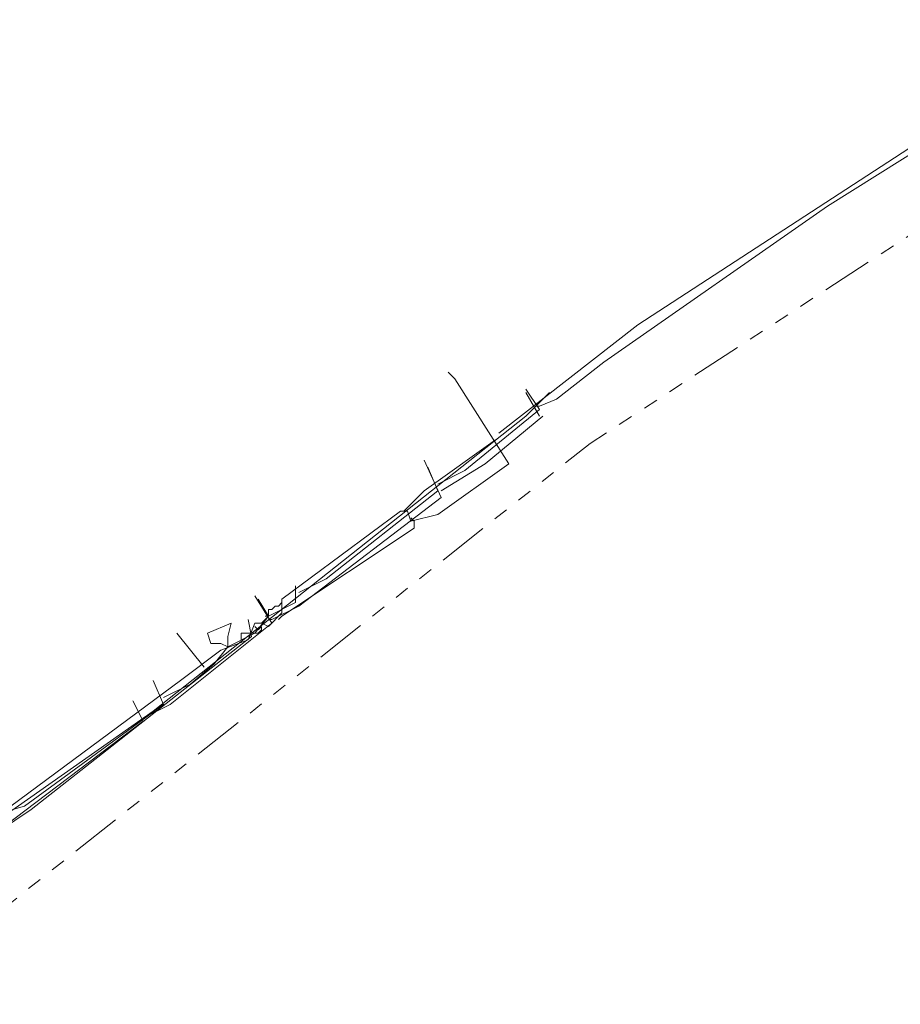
# Model space of a CAD drawing. Header units: metres. Extents: x 196942 to 197942, y 354692 to 355693.
# Tile 26 of 58: x 197168 to 197220, y 355488 to 355547. Entities that reach past the tile are written whole.
import ezdxf
from ezdxf.lldxf.tags import DXFTag

# ---------------------------------------------------------------- set-up
doc = ezdxf.new("R2010")
doc.units = ezdxf.units.M
doc.linetypes.add('RI-GWA', pattern=[18.45, 6, -1.8, 1.75, -1.8, 1.75, -1.8, 1.75, -1.8])
for name, color, linetype, lineweight in [('B-OI-KL-DATA_Orientatieverzoek_KPN_0000546663-G', 90, 'KL-DATA-N', 18), ('B-OI-KL-DATA_Orientatieverzoek_Ziggo BV_0000546674-G', 90, 'KL-DATA-N', 18), ('B-OI-KL-ET_LS_Orientatieverzoek_Enexis_0000729946-G', 190, 'KL-LS-N', 18), ('B-OI-KL-GAS_LD_Orientatieverzoek_Enexis_0000729946-G', 50, 'KL-GAS-LD-N', 18), ('B-OI-KL-WATER_Orientatieverzoek_Nv WML_0000578862-G', 170, 'KL-WATER-N', 18), ('B-OI-RI-GWA_Orientatieverzoek_roermond_0000584598-G', 30, 'RI-GWA', 18)]:
    doc.layers.add(name, color=color, linetype=linetype, lineweight=lineweight)
doc.styles.get("Standard").update_dxf_attribs({"font": 'arial.ttf'})
tags = doc.linetypes.add('KL-DATA-N', pattern='A,4,-1,[101,NLCS.SHX,S=0.5,R=0,X=0,Y=0],-1,4,-1,["D",Standard,S=1,R=0,X=-0.25,Y=-0.5],-1.5', length=12.5).pattern_tags.tags
tags[18] = DXFTag(74, 10)
tags = doc.linetypes.add('KL-GAS-LD-N', pattern='A,4,-1,[69,NLCS.SHX,S=0.5,R=0,X=0,Y=0],-1,4,-1,["L",Standard,S=1,R=0,X=0.25,Y=-0.5],-2', length=13).pattern_tags.tags
tags[18] = DXFTag(74, 10)
tags = doc.linetypes.add('KL-LS-N', pattern='A,4,-1,[103,NLCS.SHX,S=0.75,R=0,X=0,Y=0],-1,4,-1,["L",Standard,S=1,R=0,X=0,Y=-0.5],-2', length=13).pattern_tags.tags
tags[18] = DXFTag(74, 10)
doc.linetypes.add('KL-WATER-N', pattern='A,7,-0.5,[168,NLCS.SHX,S=0.75,R=0,X=0.75,Y=0],-2', length=9.5)

msp = doc.modelspace()

# ---------------------------------------------------------------- linework, layer by layer
at = {"layer": 'B-OI-KL-DATA_Orientatieverzoek_KPN_0000546663-G', "ltscale": 0.5, "flags": 128}
msp.add_lwpolyline([(197198.85136, 355524.1684), (197199.25144, 355524.56848), (197197.85116, 355523.1682), (197175.84676, 355505.76472), (197160.44368, 355494.96256), (197156.24284, 355493.56228)], dxfattribs=at)
at = {"layer": 'B-OI-KL-DATA_Orientatieverzoek_Ziggo BV_0000546674-G', "ltscale": 0.5, "flags": 128}
for points in [[(197235.25864, 355534.1704), (197233.45828, 355534.1704), (197225.0566, 355541.77192), (197224.0564, 355541.77192), (197220.45568, 355538.97136), (197204.45248, 355528.56928), (197196.25084, 355522.168)], [(197155.84276, 355494.1624), (197158.0432, 355494.1624), (197159.0434, 355493.96236), (197162.044, 355495.56268), (197164.24444, 355497.36304), (197167.44508, 355500.1636), (197177.44708, 355507.56508), (197179.84756, 355509.36544), (197181.44788, 355509.96556), (197181.84796, 355510.96576), (197182.24804, 355510.96576), (197182.64812, 355510.76572), (197183.44828, 355511.56588), (197183.44828, 355512.36604), (197190.44968, 355517.56708), (197190.84976, 355517.56708), (197191.0498, 355516.96696), (197192.65012, 355517.36704), (197196.85096, 355520.36764), (197193.65032, 355525.36864), (197193.25024, 355525.76872)], [(197190.64972, 355517.56708), (197191.84996, 355518.76732), (197196.0508, 355521.76792)], [(197191.24984, 355516.96696), (197191.0498, 355517.167)], [(197183.44828, 355511.36584), (197191.24984, 355516.56688), (197191.24984, 355516.96696)], [(197182.64812, 355511.36584), (197182.64812, 355511.76592), (197182.84816, 355511.76592), (197183.0482, 355511.96596), (197183.24824, 355511.96596)], [(197183.24824, 355511.96596), (197183.44828, 355512.166)], [(197182.24804, 355510.96576), (197182.64812, 355511.36584), (197182.44808, 355511.1658), (197182.64812, 355511.36584)], [(197183.44828, 355511.36584), (197183.24824, 355511.1658)], [(197181.44788, 355510.36564), (197182.048, 355510.36564), (197182.24804, 355510.56568), (197182.24804, 355510.76572), (197182.048, 355510.56568), (197181.84796, 355510.76572)], [(197181.0478, 355509.96556), (197181.0478, 355510.36564), (197181.44788, 355510.36564)]]:
    msp.add_lwpolyline(points, dxfattribs=at)
at = {"layer": 'B-OI-KL-ET_LS_Orientatieverzoek_Enexis_0000729946-G', "ltscale": 0.5, "flags": 128}
for points in [[(197198.65132, 355523.76832), (197199.65152, 355524.1684), (197202.45208, 355526.36884), (197215.65472, 355535.57068), (197227.45708, 355542.97216), (197229.45748, 355543.37224), (197230.0576, 355544.57248), (197232.65812, 355546.57288)], [(197192.65012, 355519.1674), (197194.25044, 355519.96756), (197198.65132, 355523.56828), (197197.85116, 355524.76852)], [(197198.65132, 355523.76832), (197198.45128, 355523.76832)], [(197184.44848, 355512.76612), (197186.0488, 355513.56628), (197192.65012, 355518.76732), (197192.05, 355520.1676)], [(197182.64812, 355511.36584), (197184.24844, 355512.166), (197184.24844, 355513.1662)], [(197180.24764, 355509.56548), (197181.84796, 355510.36564), (197182.64812, 355511.36584), (197182.048, 355512.36604)], [(197182.64812, 355511.36584), (197182.44808, 355511.36584)], [(197176.44688, 355506.56488), (197178.0472, 355507.36504), (197179.44748, 355508.56528), (197180.24764, 355509.56548), (197180.24764, 355510.1656), (197180.44768, 355510.96576), (197179.0474, 355510.36564), (197179.24744, 355509.76552), (197179.84756, 355509.76552), (197180.24764, 355509.56548)], [(197178.84736, 355508.36524), (197177.24704, 355510.36564)], [(197160.0436, 355494.1624), (197163.44428, 355496.56288), (197163.64432, 355497.36304), (197165.84476, 355498.36324), (197166.24484, 355499.1634), (197166.84496, 355499.76352), (197168.24524, 355500.1636), (197176.44688, 355506.1648), (197175.84676, 355507.56508)]]:
    msp.add_lwpolyline(points, dxfattribs=at)
at = {"layer": 'B-OI-KL-GAS_LD_Orientatieverzoek_Enexis_0000729946-G', "ltscale": 0.5, "flags": 128}
for points in [[(197198.65132, 355523.1682), (197197.85116, 355524.56848)], [(197192.85016, 355518.76732), (197195.45068, 355520.36764), (197198.85136, 355523.1682)], [(197182.84816, 355511.1658), (197184.44848, 355511.96596), (197192.85016, 355518.36724), (197191.84996, 355520.56768)], [(197175.24664, 355505.36464), (197176.84696, 355506.1648), (197182.84816, 355510.96576), (197181.84796, 355512.56608)], [(197182.84816, 355511.1658), (197182.64812, 355511.1658)], [(197167.045, 355477.159), (197165.44468, 355478.75932), (197154.24244, 355493.96236), (197154.44248, 355494.76252), (197155.24264, 355495.36264), (197160.24364, 355495.56268), (197165.64472, 355499.1634), (197166.44488, 355499.1634), (197167.045, 355498.96336), (197175.24664, 355505.1646), (197174.64652, 355506.36484)]]:
    msp.add_lwpolyline(points, dxfattribs=at)
at = {"layer": 'B-OI-KL-WATER_Orientatieverzoek_Nv WML_0000578862-G', "ltscale": 0.5, "flags": 128}
msp.add_lwpolyline([(197156.44288, 355491.76192), (197168.64532, 355499.96356), (197181.64792, 355510.1656), (197181.44788, 355511.1658)], dxfattribs=at)
at = {"layer": 'B-OI-RI-GWA_Orientatieverzoek_roermond_0000584598-G', "ltscale": 0.5, "flags": 128}
msp.add_lwpolyline([(197164.0444, 355491.76192), (197201.65192, 355521.56788), (197236.65892, 355544.37244)], dxfattribs=at)

doc.saveas('drawing.dxf')
